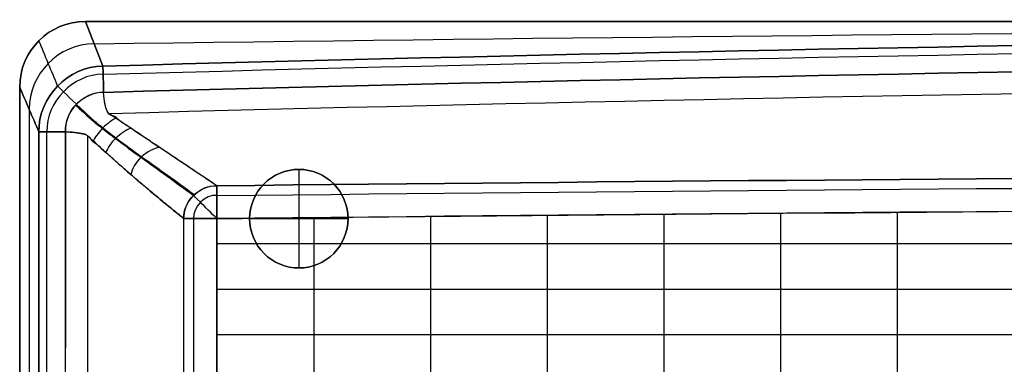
# Model space of a CAD drawing. Header units: millimetres. Extents: x -400 to 400, y 0 to 460.
# Tile 20 of 40: x -400 to -250, y 408 to 460. Entities that reach past the tile are written whole.
import ezdxf

# ---------------------------------------------------------------- set-up
doc = ezdxf.new("R2010")
doc.units = ezdxf.units.MM
doc.header["$MEASUREMENT"] = 0
doc.layers.add('Predefinito', color=7, linetype='Continuous', true_color=0x000000)

msp = doc.modelspace()

# ---------------------------------------------------------------- linework, layer by layer
at = {"layer": 'Predefinito'}
for p, q in [((-390, 460.01, 0.02), (-387.33, 453.21, 138.59)), ((-387.33, 453.21, 138.59), (-390, 460.01, 0.02)), ((-145.4, 460.01, 0.02), (-390, 460.01, 0.02)), ((-400, 450.01, 0.02), (-400, 0.01, 0.02)), ((-400, 0.01, 0.02), (-400, 450.01, 0.02)), ((-398.54, 446.61, 69.27), (-398.54, 0.01, 69.27)), ((-397.08, 0.01, 138.53), (-397.08, 443.22, 138.53)), ((-397.08, 443.22, 138.53), (-397.08, 0.01, 138.53)), ((-357.5, 437.51, 0.02), (-357.5, 437.51, 10.2)), ((-357.5, 437.51, 10.2), (-357.5, 422.51, 10.2)), ((-362.8, 435.31, 0.02), (-362.8, 435.31, 10.2)), ((-352.2, 435.31, 0.02), (-352.2, 435.31, 10.2)), ((-375, 221.61, 66.18), (-375, 430.01, 66.18)), ((-375, 143.01, 66.18), (-375, 430.01, 66.18)), ((-373.52, 430.01, 62.6), (-373.52, 143.01, 62.6)), ((-370, 430.01, 61.09), (-370, 143.01, 61.09)), ((-365, 430.01, 0.02), (-365, 430.01, 10.2)), ((-365, 430.01, 10.2), (-350, 430.01, 10.2)), ((-350, 430.01, 0.02), (-350, 430.01, 10.2)), ((-362.8, 424.7, 0.02), (-362.8, 424.7, 10.2)), ((-352.2, 424.7, 0.02), (-352.2, 424.7, 10.2)), ((-357.5, 422.51, 0.02), (-357.5, 422.51, 10.2)), ((-370, 158.45, 61.09), (-370, 420.27, 61.09))]:
    msp.add_line(p, q, dxfattribs=at)
for points in [[(-387.33, 453.21, 138.59), (-129.17, 460.27, 138.4), (129.17, 460.27, 138.4), (387.33, 453.21, 138.59)], [(387.33, 453.21, 138.59), (129.17, 460.27, 138.4), (-129.17, 460.27, 138.4), (-387.33, 453.21, 138.59)], [(-400, 450.01, 0.02), (-400, 455.53, 0.02), (-395.52, 460.01, 0.02), (-390, 460.01, 0.02)], [(-390, 460.01, 0.02), (-395.52, 460.01, 0.02), (-400, 455.53, 0.02), (-400, 450.01, 0.02)], [(-390, 460.01, 0.02), (-130, 460.01, 0.02), (130, 460.01, 0.02), (390, 460.01, 0.02)], [(-388.67, 456.61, 69.3), (-129.59, 460.14, 69.21), (129.59, 460.14, 69.21), (388.67, 456.61, 69.3)], [(-387.3, 451.98, 141.36), (-129.16, 459.07, 141.26), (129.16, 459.07, 141.26), (387.3, 451.98, 141.36)], [(-388.67, 456.61, 69.3), (-394.05, 456.61, 69.33), (-398.61, 452, 69.31), (-398.54, 446.61, 69.27)], [(-394.22, 450.18, 138.61), (-395.15, 452.46, 92.42), (-396.14, 454.8, 46.2), (-397.07, 457.08, 0.02)], [(387.23, 449.22, 142.52), (129.14, 456.27, 142.52), (-129.14, 456.27, 142.52), (-387.23, 449.22, 142.52)], [(-387.23, 449.22, 142.52), (-258.19, 452.74, 142.52), (-129.09, 454.51, 142.52), (0, 454.51, 142.52)], [(-397.08, 443.22, 138.53), (-397.21, 448.47, 138.61), (-392.58, 453.21, 138.63), (-387.33, 453.21, 138.59)], [(-387.33, 453.21, 138.59), (-392.58, 453.21, 138.63), (-397.21, 448.47, 138.61), (-397.08, 443.22, 138.53)], [(-387.33, 453.21, 138.59), (-387.33, 453.33, 140.56), (-387.28, 451.14, 142.7), (-387.23, 449.22, 142.52)], [(-387.23, 449.22, 142.52), (-387.28, 451.14, 142.7), (-387.33, 453.33, 140.56), (-387.33, 453.21, 138.59)], [(-387.3, 451.98, 141.36), (-391.9, 451.95, 141.38), (-395.94, 447.85, 141.37), (-395.87, 443.22, 141.34)], [(-397.08, 443.22, 138.53), (-398.06, 445.48, 92.36), (-399.03, 447.74, 46.19), (-400, 450.01, 0.02)], [(-400, 450.01, 0.02), (-399.03, 447.74, 46.19), (-398.06, 445.48, 92.36), (-397.08, 443.22, 138.53)], [(-394.22, 450.18, 138.61), (-394.3, 450.26, 140.57), (-392.74, 448.74, 142.7), (-391.37, 447.4, 142.52)], [(0, 451.13, 139.5), (-128.81, 451.13, 139.5), (-257.61, 449.41, 139.47), (-386.37, 445.97, 139.41)], [(-387.23, 449.22, 142.52), (-390.38, 449.22, 142.52), (-393.16, 446.37, 142.52), (-393.08, 443.22, 142.52)], [(-393.08, 443.22, 142.52), (-395.03, 443.22, 142.71), (-397.23, 443.22, 140.51), (-397.08, 443.22, 138.53)], [(-397.08, 443.22, 138.53), (-397.23, 443.22, 140.51), (-395.03, 443.22, 142.71), (-393.08, 443.22, 142.52)], [(-395.87, 0.01, 141.34), (-395.87, 147.74, 141.34), (-395.87, 295.48, 141.34), (-395.87, 443.22, 141.34)], [(-393.04, 443.22, 142.52), (-393.07, 369.35, 142.52), (-393.08, 295.48, 142.52), (-393.09, 221.62, 142.52)], [(-393.08, 443.22, 142.52), (-393.08, 295.48, 142.52), (-393.08, 147.74, 142.52), (-393.08, 0.01, 142.52)], [(-389.71, 221.62, 139.5), (-389.7, 295.27, 139.5), (-389.68, 368.93, 139.5), (-389.63, 442.59, 139.51)], [(-370, 435.01, 66.18), (-123.34, 437.67, 66.18), (123.34, 437.67, 66.18), (370, 435.01, 66.18)], [(0, 437.01, 66.18), (-123.33, 437.01, 66.18), (-246.67, 436.34, 66.18), (-370, 435.01, 66.18)], [(-370, 433.52, 62.6), (-123.33, 436.19, 62.6), (123.33, 436.19, 62.6), (370, 433.52, 62.6)], [(-350, 430.01, 0.02), (-350, 431.97, 0.02), (-351.63, 435.88, 0.02), (-357.5, 438.32, 0.02), (-363.38, 435.88, 0.02), (-365.81, 430.01, 0.02), (-363.38, 424.13, 0.02), (-357.5, 421.69, 0.02), (-351.63, 424.13, 0.02), (-350, 428.04, 0.02), (-350, 430.01, 0.02)], [(-350, 430.01, 10.2), (-350, 428.04, 10.2), (-351.63, 424.13, 10.2), (-357.5, 421.69, 10.2), (-363.38, 424.13, 10.2), (-365.81, 430.01, 10.2), (-363.38, 435.88, 10.2), (-357.5, 438.32, 10.2), (-351.63, 435.88, 10.2), (-350, 431.97, 10.2), (-350, 430.01, 10.2)], [(-350, 430.01, 5.11), (-350, 431.97, 5.11), (-351.63, 435.88, 5.11), (-357.5, 438.32, 5.11), (-363.38, 435.88, 5.11), (-365.81, 430.01, 5.11), (-363.38, 424.13, 5.11), (-357.5, 421.69, 5.11), (-351.63, 424.13, 5.11), (-350, 428.04, 5.11), (-350, 430.01, 5.11)], [(-350, 430.01, 0.02), (-350, 428.04, 0.02), (-351.63, 424.13, 0.02), (-357.5, 421.69, 0.02), (-363.38, 424.13, 0.02), (-365.81, 430.01, 0.02), (-363.38, 435.88, 0.02), (-357.5, 438.32, 0.02), (-351.63, 435.88, 0.02), (-350, 431.97, 0.02), (-350, 430.01, 0.02)], [(-350, 430.01, 10.2), (-350, 431.97, 10.2), (-351.63, 435.88, 10.2), (-357.5, 438.32, 10.2), (-363.38, 435.88, 10.2), (-365.81, 430.01, 10.2), (-363.38, 424.13, 10.2), (-357.5, 421.69, 10.2), (-351.63, 424.13, 10.2), (-350, 428.04, 10.2), (-350, 430.01, 10.2)], [(-375, 430.01, 66.18), (-375.25, 432.47, 66.18), (-372.46, 435.26, 66.18), (-370, 435.01, 66.18)], [(-370, 430.01, 61.09), (-370, 432.47, 60.83), (-370, 435.26, 63.67), (-370, 435.01, 66.18)], [(-370, 435.01, 66.18), (-370, 435.04, 64.99), (-370, 433.98, 62.13), (-370, 431.17, 61.06), (-370, 430.01, 61.09)], [(-370, 433.54, 62.58), (-371.74, 433.72, 62.58), (-373.71, 431.75, 62.58), (-373.54, 430.01, 62.58)], [(-370, 430.01, 61.09), (-370.82, 430.83, 61.06), (-372.79, 432.8, 62.13), (-373.54, 433.54, 64.99), (-373.52, 433.52, 66.18)], [(370, 430.01, 61.09), (123.34, 432.67, 61.09), (-123.34, 432.67, 61.09), (-370, 430.01, 61.09)], [(-349.25, 430.22, 61.09), (-232.84, 431.41, 61.09), (-116.42, 432.01, 61.09), (0, 432.01, 61.09)], [(-370, 430.01, 61.09), (-363.08, 430.08, 61.09), (-356.17, 430.15, 61.09), (-349.25, 430.22, 61.09)], [(-375, 430.01, 66.18), (-375.25, 430.01, 63.67), (-372.46, 430.01, 60.83), (-370, 430.01, 61.09)], [(-370, 430.01, 61.09), (-371.17, 430.01, 61.06), (-373.97, 430.01, 62.13), (-375.03, 430.01, 64.99), (-375, 430.01, 66.18)], [(-370, 420.27, 61.09), (-370, 423.52, 61.09), (-370, 426.76, 61.09), (-370, 430.01, 61.09)]]:
    msp.add_open_spline(points, degree=3, dxfattribs=at)
for points, degree, knots in [([(-387.23, 449.22, 142.52), (-388.77, 449.22, 142.52), (-390.32, 448.47, 142.52), (-391.43, 447.37, 142.52), (-392.56, 446.21, 142.52), (-393.07, 444.76, 142.52), (-393.05, 443.22, 142.52)], 3, [-0.472237, -0.472237, -0.472237, -0.472237, 6.185047, 6.185047, 6.467366, 13.406969, 13.406969, 13.406969, 13.406969]), ([(-370, 435.01, 66.18), (-372.91, 436.95, 79.19), (-375.82, 438.89, 92.21), (-380.18, 441.81, 111.73), (-381.64, 442.76, 118.26), (-383.81, 444.26, 127.97), (-384.56, 444.61, 131.36), (-385.94, 446.05, 137.4), (-386.91, 444.85, 142.23), (-387.23, 449.22, 142.52)], 3, [-85.118671, -85.118671, -85.118671, -85.118671, -42.559335, -42.559335, -21.279668, -21.279668, -10.639834, -10.639834, 0, 0, 0, 0]), ([(-370, 435.01, 66.18), (-378.18, 440.49, 102.79), (-386.37, 445.97, 139.41), (-386.99, 446.34, 142.22), (-387.23, 449.22, 142.52)], 2, [-78.601861, -78.601861, -78.601861, 0, 0, 1, 1, 1]), ([(-391.52, 447.28, 142.52), (-387.81, 443.91, 143.7), (-388.17, 444.35, 138.19), (-386.64, 443.13, 132.34), (-386.06, 442.7, 128.88), (-384.11, 441.22, 119.08), (-382.83, 440.28, 112.44), (-378.94, 437.46, 92.54), (-376.33, 435.61, 79.19), (-373.54, 433.54, 66.18)], 3, [0, 0, 0, 0, 10.639834, 10.639834, 21.279668, 21.279668, 42.559335, 42.559335, 85.118671, 85.118671, 85.118671, 85.118671]), ([(-391.39, 447.41, 142.52), (-387.77, 443.95, 143.7), (-388.08, 444.44, 138.19), (-386.56, 443.2, 132.34), (-385.98, 442.78, 128.88), (-384.02, 441.3, 119.08), (-382.74, 440.37, 112.44), (-378.83, 437.56, 92.54), (-376.21, 435.72, 79.19), (-373.42, 433.66, 66.18)], 3, [0, 0, 0, 0, 10.639834, 10.639834, 21.279668, 21.279668, 42.559335, 42.559335, 85.118671, 85.118671, 85.118671, 85.118671]), ([(-385.25, 445.33, 134.38), (-385.88, 445.06, 134.94), (-386.67, 444.46, 135.24), (-387.35, 443.79, 135.27), (-388.05, 443.1, 135.28), (-388.55, 442.38, 134.97), (-388.85, 441.73, 134.44)], 3, [-0.472237, -0.472237, -0.472237, -0.472237, 6.185047, 6.185047, 6.467366, 13.406969, 13.406969, 13.406969, 13.406969]), ([(-383.09, 443.76, 124.74), (-383.77, 443.52, 125.29), (-384.63, 442.94, 125.59), (-385.36, 442.26, 125.61), (-386.1, 441.54, 125.62), (-386.62, 440.76, 125.3), (-386.9, 440.07, 124.77)], 3, [-0.472237, -0.472237, -0.472237, -0.472237, 6.185047, 6.185047, 6.467366, 13.406969, 13.406969, 13.406969, 13.406969]), ([(-393.05, 443.22, 142.52), (-388.65, 443.02, 142.38), (-389.67, 442.26, 137.46), (-388.02, 441.2, 131.43), (-387.53, 440.63, 128.02), (-385.63, 438.96, 118.27), (-384.38, 437.84, 111.73), (-380.5, 434.48, 92.18), (-377.8, 432.24, 79.17), (-375, 430.01, 66.18)], 3, [0, 0, 0, 0, 10.639834, 10.639834, 21.279668, 21.279668, 42.559335, 42.559335, 85.118671, 85.118671, 85.118671, 85.118671]), ([(-375, 430.01, 66.18), (-382.91, 436.32, 102.84), (-389.63, 442.59, 139.51), (-390.12, 443.07, 142.33), (-393.04, 443.22, 142.52)], 2, [-78.601861, -78.601861, -78.601861, 0, 0, 1, 1, 1]), ([(-378.73, 440.83, 105.22), (-379.58, 440.7, 105.6), (-380.62, 440.17, 105.8), (-381.47, 439.4, 105.8), (-382.34, 438.6, 105.8), (-382.9, 437.58, 105.58), (-383.09, 436.72, 105.22)], 3, [-0.472237, -0.472237, -0.472237, -0.472237, 6.185047, 6.185047, 6.467366, 13.406969, 13.406969, 13.406969, 13.406969]), ([(-375, 430.01, 66.18), (-375.03, 431.17, 66.18), (-374.48, 432.63, 66.18), (-373.46, 433.62, 66.18), (-372.46, 434.55, 66.18), (-371.12, 435.04, 66.18), (-370, 435.01, 66.18)], 3, [-13.406969, -13.406969, -13.406969, -13.406969, -6.467366, -6.185047, -6.185047, 0.472237, 0.472237, 0.472237, 0.472237]), ([(-337.44, 430.34, 61.09), (-337.44, 428.97, 61.07), (-337.44, 425.29, 61), (-337.44, 419.29, 60.9), (-337.44, 412.36, 60.78), (-337.44, 405.42, 60.66), (-337.44, 398.49, 60.54), (-337.44, 391.55, 60.43), (-337.44, 384.62, 60.31), (-337.44, 377.68, 60.2), (-337.44, 370.75, 60.08), (-337.44, 363.81, 59.97), (-337.44, 356.88, 59.87), (-337.44, 349.94, 59.76), (-337.44, 343.01, 59.66), (-337.44, 336.08, 59.56), (-337.44, 329.14, 59.47), (-337.44, 322.21, 59.39), (-337.44, 315.27, 59.32), (-337.44, 308.34, 59.25), (-337.44, 301.4, 59.19), (-337.44, 294.47, 59.15), (-337.44, 287.53, 59.12), (-337.44, 280.6, 59.1), (-337.44, 273.66, 59.1), (-337.44, 266.73, 59.11), (-337.44, 259.79, 59.13), (-337.44, 252.86, 59.18), (-337.44, 245.92, 59.23), (-337.44, 238.99, 59.3), (-337.44, 232.05, 59.38), (-337.44, 225.11, 59.48), (-337.44, 218.18, 59.58), (-337.44, 211.24, 59.7), (-337.44, 204.31, 59.82), (-337.44, 197.37, 59.95), (-337.44, 190.44, 60.08), (-337.44, 183.5, 60.22), (-337.44, 176.57, 60.36), (-337.44, 169.63, 60.51), (-337.44, 162.7, 60.66), (-337.44, 155.76, 60.81), (-337.44, 149.3, 60.96), (-337.44, 145.15, 61.05), (-337.44, 143.32, 61.09)], 3, [-430.461252, -430.461252, -430.461252, -430.461252, -426.345648, -419.410635, -412.475622, -405.540608, -398.605595, -391.670582, -384.735568, -377.800555, -370.865542, -363.930528, -356.995515, -350.060502, -343.125489, -336.190475, -329.255462, -322.320449, -315.385435, -308.450422, -301.515409, -294.580395, -287.645382, -280.710369, -273.775355, -266.840342, -259.905329, -252.970315, -246.035302, -239.100289, -232.165275, -225.230262, -218.295249, -211.360236, -204.425222, -197.490209, -190.555196, -183.620182, -176.685169, -169.750156, -162.815142, -155.880129, -148.945116, -143.436111, -143.436111, -143.436111, -143.436111]), ([(-319.68, 430.51, 61.09), (-319.68, 429.08, 61.05), (-319.68, 425.34, 60.95), (-319.68, 419.29, 60.79), (-319.68, 412.36, 60.61), (-319.68, 405.42, 60.43), (-319.68, 398.49, 60.25), (-319.68, 391.55, 60.07), (-319.68, 384.62, 59.89), (-319.68, 377.68, 59.72), (-319.68, 370.75, 59.55), (-319.68, 363.82, 59.38), (-319.68, 356.88, 59.21), (-319.68, 349.95, 59.05), (-319.68, 343.01, 58.9), (-319.68, 336.08, 58.75), (-319.68, 329.14, 58.61), (-319.68, 322.21, 58.48), (-319.68, 315.27, 58.36), (-319.68, 308.34, 58.26), (-319.68, 301.4, 58.17), (-319.68, 294.47, 58.1), (-319.68, 287.53, 58.05), (-319.68, 280.6, 58.03), (-319.68, 273.66, 58.02), (-319.68, 266.73, 58.04), (-319.68, 259.79, 58.08), (-319.68, 252.86, 58.14), (-319.68, 245.92, 58.23), (-319.68, 238.99, 58.34), (-319.68, 232.05, 58.47), (-319.68, 225.12, 58.61), (-319.68, 218.18, 58.77), (-319.68, 211.25, 58.95), (-319.68, 204.31, 59.13), (-319.68, 197.37, 59.33), (-319.68, 190.44, 59.54), (-319.68, 183.5, 59.75), (-319.68, 176.57, 59.97), (-319.68, 169.63, 60.2), (-319.68, 162.7, 60.43), (-319.68, 155.76, 60.67), (-319.68, 149.36, 60.89), (-319.68, 145.27, 61.03), (-319.68, 143.49, 61.1)], 3, [-430.631766, -430.631766, -430.631766, -430.631766, -426.345648, -419.410635, -412.475622, -405.540608, -398.605595, -391.670582, -384.735568, -377.800555, -370.865542, -363.930528, -356.995515, -350.060502, -343.125489, -336.190475, -329.255462, -322.320449, -315.385435, -308.450422, -301.515409, -294.580395, -287.645382, -280.710369, -273.775355, -266.840342, -259.905329, -252.970315, -246.035302, -239.100289, -232.165275, -225.230262, -218.295249, -211.360236, -204.425222, -197.490209, -190.555196, -183.620182, -176.685169, -169.750156, -162.815142, -155.880129, -148.945116, -143.605429, -143.605429, -143.605429, -143.605429]), ([(-301.92, 430.67, 61.09), (-301.92, 429.19, 61.04), (-301.92, 425.4, 60.9), (-301.92, 419.29, 60.69), (-301.92, 412.36, 60.44), (-301.92, 405.42, 60.2), (-301.92, 398.49, 59.96), (-301.92, 391.56, 59.72), (-301.92, 384.62, 59.48), (-301.92, 377.69, 59.25), (-301.92, 370.75, 59.02), (-301.92, 363.82, 58.79), (-301.92, 356.88, 58.57), (-301.92, 349.95, 58.36), (-301.92, 343.01, 58.15), (-301.92, 336.08, 57.96), (-301.92, 329.14, 57.77), (-301.92, 322.21, 57.6), (-301.92, 315.27, 57.44), (-301.92, 308.34, 57.3), (-301.92, 301.4, 57.18), (-301.92, 294.47, 57.08), (-301.92, 287.54, 57.01), (-301.92, 280.6, 56.98), (-301.92, 273.67, 56.97), (-301.92, 266.73, 56.99), (-301.92, 259.79, 57.04), (-301.92, 252.86, 57.13), (-301.92, 245.92, 57.25), (-301.92, 238.99, 57.39), (-301.92, 232.05, 57.56), (-301.92, 225.12, 57.76), (-301.92, 218.18, 57.98), (-301.92, 211.25, 58.21), (-301.92, 204.31, 58.46), (-301.92, 197.38, 58.73), (-301.92, 190.44, 59), (-301.92, 183.5, 59.29), (-301.92, 176.57, 59.59), (-301.92, 169.63, 59.9), (-301.92, 162.7, 60.21), (-301.92, 155.76, 60.53), (-301.92, 149.41, 60.82), (-301.92, 145.37, 61.01), (-301.92, 143.65, 61.1)], 3, [-430.793063, -430.793063, -430.793063, -430.793063, -426.345648, -419.410635, -412.475622, -405.540608, -398.605595, -391.670582, -384.735568, -377.800555, -370.865542, -363.930528, -356.995515, -350.060502, -343.125489, -336.190475, -329.255462, -322.320449, -315.385435, -308.450422, -301.515409, -294.580395, -287.645382, -280.710369, -273.775355, -266.840342, -259.905329, -252.970315, -246.035302, -239.100289, -232.165275, -225.230262, -218.295249, -211.360236, -204.425222, -197.490209, -190.555196, -183.620182, -176.685169, -169.750156, -162.815142, -155.880129, -148.945116, -143.768348, -143.768348, -143.768348, -143.768348]), ([(-284.16, 430.83, 61.09), (-284.16, 429.29, 61.02), (-284.16, 425.45, 60.85), (-284.16, 419.29, 60.58), (-284.16, 412.36, 60.28), (-284.16, 405.42, 59.98), (-284.16, 398.49, 59.68), (-284.16, 391.56, 59.38), (-284.16, 384.62, 59.08), (-284.16, 377.69, 58.79), (-284.16, 370.75, 58.51), (-284.16, 363.82, 58.23), (-284.16, 356.88, 57.95), (-284.16, 349.95, 57.69), (-284.16, 343.01, 57.43), (-284.16, 336.08, 57.19), (-284.16, 329.15, 56.95), (-284.16, 322.21, 56.74), (-284.16, 315.28, 56.54), (-284.16, 308.34, 56.36), (-284.16, 301.41, 56.21), (-284.16, 294.47, 56.09), (-284.16, 287.54, 56.01), (-284.16, 280.6, 55.96), (-284.16, 273.67, 55.94), (-284.16, 266.73, 55.97), (-284.16, 259.8, 56.04), (-284.16, 252.86, 56.15), (-284.16, 245.93, 56.29), (-284.16, 238.99, 56.47), (-284.16, 232.06, 56.69), (-284.16, 225.12, 56.93), (-284.16, 218.18, 57.2), (-284.16, 211.25, 57.49), (-284.16, 204.31, 57.8), (-284.16, 197.38, 58.14), (-284.16, 190.44, 58.48), (-284.16, 183.51, 58.84), (-284.16, 176.57, 59.21), (-284.16, 169.63, 59.6), (-284.16, 162.7, 59.99), (-284.16, 155.76, 60.39), (-284.16, 149.46, 60.76), (-284.16, 145.48, 61), (-284.16, 143.8, 61.1)], 3, [-430.945144, -430.945144, -430.945144, -430.945144, -426.345648, -419.410635, -412.475622, -405.540608, -398.605595, -391.670582, -384.735568, -377.800555, -370.865542, -363.930528, -356.995515, -350.060502, -343.125489, -336.190475, -329.255462, -322.320449, -315.385435, -308.450422, -301.515409, -294.580395, -287.645382, -280.710369, -273.775355, -266.840342, -259.905329, -252.970315, -246.035302, -239.100289, -232.165275, -225.230262, -218.295249, -211.360236, -204.425222, -197.490209, -190.555196, -183.620182, -176.685169, -169.750156, -162.815142, -155.880129, -148.945116, -143.921974, -143.921974, -143.921974, -143.921974]), ([(-266.4, 430.97, 61.09), (-266.4, 429.39, 61.01), (-266.4, 425.5, 60.8), (-266.4, 419.29, 60.48), (-266.4, 412.36, 60.12), (-266.4, 405.43, 59.76), (-266.4, 398.49, 59.4), (-266.4, 391.56, 59.04), (-266.4, 384.62, 58.69), (-266.4, 377.69, 58.35), (-266.4, 370.75, 58.01), (-266.4, 363.82, 57.68), (-266.4, 356.88, 57.35), (-266.4, 349.95, 57.04), (-266.4, 343.02, 56.74), (-266.4, 336.08, 56.45), (-266.4, 329.15, 56.17), (-266.4, 322.21, 55.92), (-266.4, 315.28, 55.68), (-266.4, 308.34, 55.47), (-266.4, 301.41, 55.29), (-266.4, 294.47, 55.15), (-266.4, 287.54, 55.04), (-266.4, 280.6, 54.98), (-266.4, 273.67, 54.97), (-266.4, 266.73, 55), (-266.4, 259.8, 55.08), (-266.4, 252.86, 55.2), (-266.4, 245.93, 55.38), (-266.4, 238.99, 55.59), (-266.4, 232.06, 55.84), (-266.4, 225.12, 56.13), (-266.4, 218.19, 56.45), (-266.4, 211.25, 56.79), (-266.4, 204.31, 57.17), (-266.4, 197.38, 57.56), (-266.4, 190.44, 57.97), (-266.4, 183.51, 58.4), (-266.4, 176.57, 58.85), (-266.4, 169.63, 59.31), (-266.4, 162.7, 59.78), (-266.4, 155.76, 60.26), (-266.4, 149.51, 60.7), (-266.4, 145.57, 60.98), (-266.4, 143.95, 61.1)], 3, [-431.088008, -431.088008, -431.088008, -431.088008, -426.345648, -419.410635, -412.475622, -405.540608, -398.605595, -391.670582, -384.735568, -377.800555, -370.865542, -363.930528, -356.995515, -350.060502, -343.125489, -336.190475, -329.255462, -322.320449, -315.385435, -308.450422, -301.515409, -294.580395, -287.645382, -280.710369, -273.775355, -266.840342, -259.905329, -252.970315, -246.035302, -239.100289, -232.165275, -225.230262, -218.295249, -211.360236, -204.425222, -197.490209, -190.555196, -183.620182, -176.685169, -169.750156, -162.815142, -155.880129, -148.945116, -144.066375, -144.066375, -144.066375, -144.066375]), ([(-355.2, 430.16, 61.09), (-355.2, 428.85, 61.08), (-355.2, 425.23, 61.05), (-355.2, 419.29, 61), (-355.2, 412.36, 60.95), (-355.2, 405.42, 60.89), (-355.2, 398.49, 60.84), (-355.2, 391.55, 60.79), (-355.2, 384.62, 60.73), (-355.2, 377.68, 60.68), (-355.2, 370.75, 60.63), (-355.2, 363.81, 60.58), (-355.2, 356.88, 60.53), (-355.2, 349.94, 60.48), (-355.2, 343.01, 60.44), (-355.2, 336.07, 60.39), (-355.2, 329.14, 60.35), (-355.2, 322.2, 60.31), (-355.2, 315.27, 60.28), (-355.2, 308.33, 60.25), (-355.2, 301.4, 60.22), (-355.2, 294.46, 60.2), (-355.2, 287.53, 60.19), (-355.2, 280.59, 60.18), (-355.2, 273.66, 60.18), (-355.2, 266.72, 60.19), (-355.2, 259.79, 60.2), (-355.2, 252.85, 60.22), (-355.2, 245.92, 60.24), (-355.2, 238.98, 60.28), (-355.2, 232.05, 60.31), (-355.2, 225.11, 60.35), (-355.2, 218.18, 60.4), (-355.2, 211.24, 60.45), (-355.2, 204.31, 60.51), (-355.2, 197.37, 60.57), (-355.2, 190.44, 60.63), (-355.2, 183.5, 60.69), (-355.2, 176.57, 60.76), (-355.2, 169.63, 60.82), (-355.2, 162.7, 60.89), (-355.2, 155.76, 60.96), (-355.2, 149.24, 61.03), (-355.2, 145.04, 61.07), (-355.2, 143.15, 61.09)], 3, [-430.280338, -430.280338, -430.280338, -430.280338, -426.345648, -419.410635, -412.475622, -405.540608, -398.605595, -391.670582, -384.735568, -377.800555, -370.865542, -363.930528, -356.995515, -350.060502, -343.125489, -336.190475, -329.255462, -322.320449, -315.385435, -308.450422, -301.515409, -294.580395, -287.645382, -280.710369, -273.775355, -266.840342, -259.905329, -252.970315, -246.035302, -239.100289, -232.165275, -225.230262, -218.295249, -211.360236, -204.425222, -197.490209, -190.555196, -183.620182, -176.685169, -169.750156, -162.815142, -155.880129, -148.945116, -143.266794, -143.266794, -143.266794, -143.266794]), ([(-370, 426.23, 61.09), (-365.07, 426.23, 61.08), (-354.21, 426.23, 61.06), (-337.44, 426.23, 61.02), (-319.68, 426.23, 60.98), (-301.92, 426.23, 60.93), (-284.16, 426.23, 60.89), (-266.4, 426.23, 60.84), (-248.64, 426.23, 60.79), (-230.88, 426.23, 60.75), (-213.12, 426.23, 60.7), (-195.36, 426.23, 60.66), (-177.6, 426.23, 60.61), (-159.84, 426.23, 60.57), (-142.08, 426.23, 60.53), (-124.32, 426.23, 60.5), (-106.56, 426.23, 60.46), (-88.8, 426.23, 60.44), (-71.04, 426.23, 60.41), (-53.28, 426.23, 60.39), (-35.52, 426.23, 60.38), (-17.76, 426.23, 60.37), (0, 426.23, 60.37), (17.76, 426.23, 60.37), (35.52, 426.23, 60.38), (53.28, 426.23, 60.39), (71.04, 426.23, 60.41), (88.8, 426.23, 60.43), (106.56, 426.23, 60.46), (124.32, 426.23, 60.49), (142.08, 426.23, 60.53), (159.84, 426.23, 60.57), (177.6, 426.23, 60.61), (195.36, 426.23, 60.65), (213.12, 426.23, 60.7), (230.88, 426.23, 60.75), (248.64, 426.23, 60.79), (266.4, 426.23, 60.84), (284.16, 426.23, 60.89), (301.92, 426.23, 60.93), (319.68, 426.23, 60.98), (337.44, 426.23, 61.02), (354.21, 426.23, 61.06), (365.07, 426.23, 61.08), (370, 426.23, 61.09)], 3, [-369.996692, -369.996692, -369.996692, -369.996692, -355.196691, -337.436691, -319.67669, -301.916689, -284.156688, -266.396688, -248.636687, -230.876686, -213.116685, -195.356684, -177.596684, -159.836683, -142.076682, -124.316681, -106.556681, -88.79668, -71.036679, -53.276678, -35.516678, -17.756677, 0.003324, 17.763325, 35.523326, 53.283326, 71.043327, 88.803328, 106.563329, 124.323329, 142.08333, 159.843331, 177.603332, 195.363333, 213.123333, 230.883334, 248.643335, 266.403336, 284.163336, 301.923337, 319.683338, 337.443339, 355.203339, 370.003307, 370.003307, 370.003307, 370.003307]), ([(-370, 419.29, 61.09), (-365.07, 419.29, 61.06), (-354.21, 419.29, 61), (-337.44, 419.29, 60.9), (-319.68, 419.29, 60.79), (-301.92, 419.29, 60.69), (-284.16, 419.29, 60.58), (-266.4, 419.29, 60.48), (-248.64, 419.29, 60.37), (-230.88, 419.29, 60.27), (-213.12, 419.29, 60.17), (-195.36, 419.29, 60.08), (-177.6, 419.29, 59.99), (-159.84, 419.29, 59.91), (-142.08, 419.29, 59.83), (-124.32, 419.3, 59.76), (-106.56, 419.3, 59.69), (-88.8, 419.3, 59.64), (-71.04, 419.3, 59.59), (-53.28, 419.3, 59.56), (-35.52, 419.3, 59.53), (-17.76, 419.3, 59.51), (0, 419.3, 59.51), (17.76, 419.3, 59.51), (35.52, 419.3, 59.53), (53.28, 419.3, 59.55), (71.04, 419.3, 59.59), (88.8, 419.3, 59.64), (106.56, 419.3, 59.69), (124.32, 419.3, 59.76), (142.08, 419.29, 59.83), (159.84, 419.29, 59.91), (177.6, 419.29, 59.99), (195.36, 419.29, 60.08), (213.12, 419.29, 60.17), (230.88, 419.29, 60.27), (248.64, 419.29, 60.37), (266.4, 419.29, 60.48), (284.16, 419.29, 60.58), (301.92, 419.29, 60.69), (319.68, 419.29, 60.79), (337.44, 419.29, 60.9), (354.21, 419.29, 61), (365.07, 419.29, 61.06), (370, 419.29, 61.09)], 3, [-369.996691, -369.996691, -369.996691, -369.996691, -355.196691, -337.436691, -319.67669, -301.916689, -284.156688, -266.396688, -248.636687, -230.876686, -213.116685, -195.356684, -177.596684, -159.836683, -142.076682, -124.316681, -106.556681, -88.79668, -71.036679, -53.276678, -35.516678, -17.756677, 0.003324, 17.763325, 35.523326, 53.283326, 71.043327, 88.803328, 106.563329, 124.323329, 142.08333, 159.843331, 177.603332, 195.363333, 213.123333, 230.883334, 248.643335, 266.403336, 284.163336, 301.923337, 319.683338, 337.443339, 355.203339, 370.003308, 370.003308, 370.003308, 370.003308]), ([(-370, 412.36, 61.09), (-365.07, 412.36, 61.04), (-354.21, 412.36, 60.94), (-337.44, 412.36, 60.78), (-319.68, 412.36, 60.61), (-301.92, 412.36, 60.44), (-284.16, 412.36, 60.28), (-266.4, 412.36, 60.12), (-248.64, 412.36, 59.96), (-230.88, 412.36, 59.8), (-213.12, 412.36, 59.65), (-195.36, 412.36, 59.51), (-177.6, 412.36, 59.37), (-159.84, 412.36, 59.25), (-142.08, 412.36, 59.13), (-124.32, 412.36, 59.02), (-106.56, 412.36, 58.93), (-88.8, 412.36, 58.85), (-71.04, 412.36, 58.78), (-53.28, 412.36, 58.72), (-35.52, 412.36, 58.68), (-17.76, 412.36, 58.66), (0, 412.36, 58.65), (17.76, 412.36, 58.66), (35.52, 412.36, 58.68), (53.28, 412.36, 58.72), (71.04, 412.36, 58.78), (88.8, 412.36, 58.85), (106.56, 412.36, 58.93), (124.32, 412.36, 59.02), (142.08, 412.36, 59.13), (159.84, 412.36, 59.25), (177.6, 412.36, 59.37), (195.36, 412.36, 59.51), (213.12, 412.36, 59.65), (230.88, 412.36, 59.8), (248.64, 412.36, 59.95), (266.4, 412.36, 60.11), (284.16, 412.36, 60.28), (301.92, 412.36, 60.44), (319.68, 412.36, 60.61), (337.44, 412.36, 60.78), (354.21, 412.36, 60.94), (365.07, 412.36, 61.04), (370, 412.36, 61.09)], 3, [-369.99669, -369.99669, -369.99669, -369.99669, -355.196691, -337.436691, -319.67669, -301.916689, -284.156688, -266.396688, -248.636687, -230.876686, -213.116685, -195.356684, -177.596684, -159.836683, -142.076682, -124.316681, -106.556681, -88.79668, -71.036679, -53.276678, -35.516678, -17.756677, 0.003324, 17.763325, 35.523326, 53.283326, 71.043327, 88.803328, 106.563329, 124.323329, 142.08333, 159.843331, 177.603332, 195.363333, 213.123333, 230.883334, 248.643335, 266.403336, 284.163336, 301.923337, 319.683338, 337.443339, 355.203339, 370.003308, 370.003308, 370.003308, 370.003308])]:
    msp.add_open_spline(points, degree=degree, knots=knots, dxfattribs=at)

doc.saveas('drawing.dxf')
